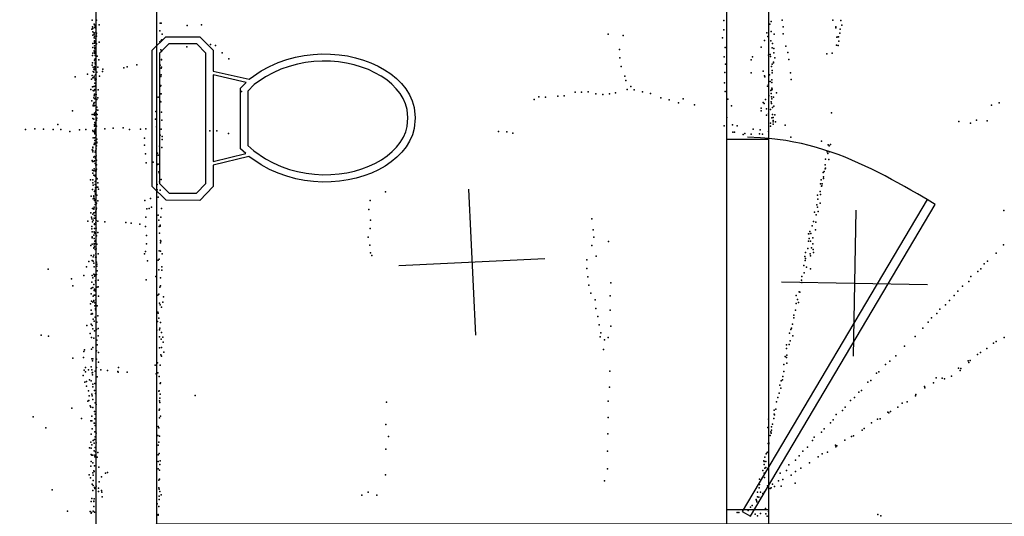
# Model space of a CAD drawing. Header units: millimetres. Extents: x -42542 to 45243, y -38526 to 67765.
# Tile 50 of 71: x -9252 to -6556, y 12898 to 14259. Entities that reach past the tile are written whole.
import ezdxf

# ---------------------------------------------------------------- set-up
doc = ezdxf.new("R2010")
doc.units = ezdxf.units.MM
for name, color, linetype in [('DOORS', 7, 'Continuous'), ('OBJECTS', 8, 'Continuous'), ('P', 9, 'Continuous'), ('PANOS', 10, 'Continuous'), ('ROOMS', 1, 'Continuous'), ('STRUCTS', 4, 'Continuous'), ('WALLS', 3, 'Continuous')]:
    doc.layers.add(name, color=color, linetype=linetype)

# ---------------------------------------------------------------- blocks, each defined once
blk = doc.blocks.new('Toilet_49')
for points in [[(-225.3, 322.7), (-187.7, 360.3)], [(-187.7, 360.3), (186.3, 360.3)], [(186.3, 360.3), (223, 323.6)], [(-179.4, 340.3), (-205.3, 314.4)], [(178, 340.3), (-179.4, 340.3)], [(203, 315.4), (178, 340.3)], [(223, 323.6), (223, 230.5)], [(-225.4, 230.4), (-225.3, 322.7)], [(-205.3, 314.4), (-205.4, 238.9)], [(203, 238.8), (203, 315.4)], [(-187.6, 193.9), (-225.4, 230.4)], [(-205.4, 238.9), (-179.5, 213.9)], [(178.1, 213.9), (203, 238.8)], [(223, 230.5), (186.4, 193.9)], [(-129.4, 193.9), (-187.6, 193.9)], [(-179.5, 213.9), (-126.8, 213.9)], [(-104.9, 95.7), (-129.4, 193.9)], [(-126.8, 213.9), (125.8, 214)], [(118.4, 194), (-119.1, 193.9)], [(-119.1, 193.9), (-96.9, 104.7)], [(97.9, 103.3), (118.4, 194)], [(128.6, 194), (106.3, 95.3)], [(125.8, 214), (178.1, 213.9)], [(186.4, 193.9), (128.6, 194)], [(-96.9, 104.7), (-84.3, 119.2)], [(-84.3, 119.2), (82, 119.2)], [(82, 119.2), (97.9, 103.3)], [(0.5, -359.8), (-28.3, -356.8), (-46.1, -351.7), (-63, -344.2), (-78.8, -334.4), (-93.7, -322.7), (-107.4, -309.2), (-120, -293.9), (-131.4, -277.2), (-141.7, -259.1), (-150.6, -239.7), (-158.3, -219.2), (-164.6, -197.8), (-169.5, -175.5), (-172.9, -152.6), (-174.9, -129.1), (-175.2, -105.2), (-173.9, -81), (-170.9, -56.7), (-166.1, -32.4), (-159.5, -8.2), (-151, 15.7), (-140.6, 39.1), (-128, 62.1), (-104.9, 95.7)], [(-90, 82.1), (-111.5, 50.8), (-123, 29.5), (-132.7, 7.5), (-140.6, -14.9), (-146.8, -37.6), (-151.2, -60.5), (-154, -83.4), (-155.2, -106.2), (-154.9, -128.8), (-153, -150.9), (-149.7, -172.5), (-145.1, -193.5), (-139.1, -213.6), (-131.9, -232.7), (-123.5, -250.6), (-114, -267.3), (-103.5, -282.6), (-92, -296.4), (-79.7, -308.4), (-66.5, -318.7), (-52.6, -327.1), (-38, -333.4), (-22.8, -337.6), (0.4, -339.7)], [(-75.1, 99.2), (-90, 82.1)], [(73.8, 99.2), (-75.1, 99.2)], [(0.4, -339.7), (23.7, -337.3), (38.9, -332.9), (53.5, -326.4), (67.4, -317.9), (80.5, -307.5), (92.9, -295.3), (104.4, -281.4), (114.8, -266), (124.3, -249.3), (132.7, -231.2), (139.8, -212.1), (145.8, -192), (150.4, -171.1), (153.7, -149.5), (155.5, -127.4), (155.9, -105), (154.7, -82.3), (152, -59.5), (147.6, -36.8), (141.5, -14.2), (133.7, 8), (124.1, 29.7), (112.8, 50.6), (91.7, 81.2)], [(106.3, 95.3), (129.3, 62), (141.7, 39.2), (152, 16.1), (160.4, -7.6), (166.9, -31.5), (171.6, -55.7), (174.6, -79.9), (175.9, -103.9), (175.5, -127.7), (173.6, -151.2), (170.2, -174.1), (165.3, -196.3), (159, -217.7), (151.4, -238.2), (142.5, -257.6), (132.3, -275.8), (120.9, -292.7), (108.3, -308), (94.6, -321.7), (79.9, -333.5), (64, -343.4), (47.2, -351.1), (29.4, -356.5), (0.5, -359.8)], [(91.7, 81.2), (73.8, 99.2)]]:
    blk.add_lwpolyline(points)
blk = doc.blocks.new('1-Standard_3D')
for points in [[(-403.982, 5.64828), (253.382, 394.931), (263.573, 377.722), (-393.791, -11.5606), (-403.982, 5.64828)], [(263.573, 377.722), (275.367, 357.142), (283.15, 343.495), (290.844, 329.879), (298.429, 316.269), (305.882, 302.642), (313.184, 288.973), (320.313, 275.239), (327.249, 261.416), (333.971, 247.479), (340.456, 233.405), (346.686, 219.17), (352.638, 204.75), (358.291, 190.121), (363.626, 175.258), (368.62, 160.139), (373.253, 144.738), (377.503, 129.032), (381.351, 112.998), (384.774, 96.6102), (387.752, 79.8457), (390.265, 62.6802), (392.29, 45.0899), (393.807, 27.0508), (395.085, -0.90191)]]:
    blk.add_lwpolyline(points)

msp = doc.modelspace()

# ---------------------------------------------------------------- linework, layer by layer
at = {"layer": 'DOORS'}
msp.add_lwpolyline([(-7315.2, 12915.6), (-7315.2, 13931.6), (-7200.9, 13931.6), (-7200.9, 12915.6), (-7315.2, 12915.6)], dxfattribs=at)
at = {"layer": 'P'}
for p in [(-9053, 14258), (-9052, 14239), (-9051, 14235), (-9048, 14247), (-9047, 14245), (-9047, 14238), (-9044, 14241), (-9043, 14236), (-9041, 14258), (-9034, 14245), (-8867, 14249), (-8864, 14249), (-8793, 14243), (-8754, 14245), (-7324, 14257), (-7198, 14247), (-7194, 14254), (-7164, 14258), (-7161, 14239), (-7025, 14258), (-7017, 14239), (-7017, 14237), (-7003, 14257), (-7001, 14244), (-9054, 14233), (-9052, 14234), (-9051, 14226), (-9051, 14217), (-9048, 14223), (-9048, 14219), (-9048, 14209), (-9047, 14214), (-9043, 14225), (-9042, 14222), (-9042, 14219), (-9041, 14222), (-9041, 14214), (-8868, 14228), (-8861, 14219), (-7640, 14219), (-7599, 14216), (-7327, 14209), (-7324, 14231), (-7206, 14223), (-7203, 14213), (-7194, 14227), (-7186, 14219), (-7161, 14220), (-7014, 14211), (-7011, 14212), (-7010, 14212), (-7006, 14222), (-7005, 14233), (-9051, 14194), (-9051, 14183), (-9047, 14201), (-9047, 14198), (-9047, 14195), (-9047, 14187), (-9046, 14182), (-9046, 14182), (-9045, 14181), (-9044, 14207), (-9044, 14197), (-9043, 14181), (-9041, 14193), (-9034, 14197), (-8868, 14198), (-8864, 14202), (-8862, 14204), (-8794, 14185), (-8729, 14191), (-8715, 14188), (-7320, 14183), (-7221, 14184), (-7212, 14202), (-7195, 14201), (-7191, 14182), (-7190, 14194), (-7154, 14186), (-7015, 14189), (-7011, 14188), (-7009, 14200), (-9052, 14161), (-9051, 14167), (-9048, 14174), (-9047, 14170), (-9046, 14179), (-9046, 14173), (-9046, 14166), (-9045, 14161), (-9039, 14159), (-8865, 14176), (-8863, 14172), (-8697, 14168), (-7609, 14177), (-7608, 14154), (-7323, 14157), (-7245, 14157), (-7201, 14162), (-7197, 14164), (-7196, 14158), (-7187, 14180), (-7187, 14168), (-7184, 14154), (-7148, 14169), (-7042, 14165), (-7027, 14167), (-9053, 14134), (-9052, 14141), (-9050, 14129), (-9047, 14148), (-9047, 14148), (-9046, 14131), (-9046, 14129), (-9045, 14152), (-9045, 14143), (-9045, 14138), (-9044, 14137), (-9044, 14129), (-9043, 14151), (-9038, 14129), (-9035, 14149), (-8966, 14127), (-8957, 14130), (-8931, 14135), (-8867, 14134), (-8863, 14150), (-8863, 14149), (-8863, 14129), (-8679, 14152), (-7605, 14131), (-7319, 14137), (-7249, 14149), (-7193, 14131), (-7191, 14137), (-7188, 14143), (-7188, 14141), (-7146, 14150), (-9100, 14102), (-9066, 14110), (-9053, 14106), (-9051, 14100), (-9050, 14117), (-9049, 14123), (-9049, 14115), (-9049, 14101), (-9048, 14104), (-9047, 14123), (-9046, 14124), (-9046, 14122), (-9044, 14108), (-9040, 14115), (-9033, 14104), (-9025, 14117), (-9024, 14123), (-8865, 14103), (-8864, 14126), (-8864, 14108), (-7595, 14104), (-7321, 14114), (-7249, 14113), (-7216, 14118), (-7212, 14105), (-7211, 14102), (-7199, 14108), (-7191, 14120), (-7191, 14113), (-7141, 14113), (-9055, 14096), (-9052, 14075), (-9049, 14076), (-9046, 14085), (-9045, 14098), (-9045, 14096), (-9045, 14093), (-9045, 14076), (-9044, 14097), (-9044, 14079), (-9043, 14078), (-9042, 14096), (-8866, 14077), (-8865, 14079), (-7592, 14092), (-7578, 14076), (-7322, 14086), (-7204, 14077), (-7201, 14081), (-7197, 14090), (-7192, 14094), (-7192, 14087), (-7139, 14095), (-9057, 14068), (-9050, 14065), (-9049, 14064), (-9048, 14050), (-9047, 14055), (-9047, 14053), (-9046, 14068), (-9046, 14067), (-9043, 14053), (-9043, 14047), (-9042, 14054), (-9037, 14067), (-8872, 14047), (-8866, 14056), (-8864, 14056), (-8644, 14062), (-7830, 14048), (-7812, 14047), (-7778, 14049), (-7761, 14050), (-7731, 14060), (-7713, 14060), (-7695, 14061), (-7674, 14056), (-7655, 14054), (-7637, 14056), (-7620, 14059), (-7588, 14068), (-7569, 14067), (-7546, 14061), (-7524, 14057), (-7320, 14062), (-7200, 14051), (-7200, 14050), (-7195, 14065), (-7194, 14057), (-7193, 14067), (-7193, 14048), (-7192, 14071), (-7192, 14067), (-7191, 14069), (-7188, 14047), (-7179, 14059), (-9054, 14037), (-9050, 14025), (-9050, 14023), (-9049, 14045), (-9049, 14029), (-9048, 14032), (-9048, 14024), (-9048, 14023), (-9047, 14024), (-9046, 14042), (-9043, 14033), (-9042, 14040), (-9040, 14040), (-9040, 14019), (-9038, 14045), (-8866, 14035), (-8865, 14034), (-7843, 14040), (-7496, 14045), (-7473, 14039), (-7448, 14031), (-7435, 14042), (-7404, 14026), (-7313, 14041), (-7303, 14023), (-7216, 14032), (-7213, 14029), (-7210, 14040), (-7194, 14034), (-7193, 14029), (-7192, 14042), (-7187, 14022), (-6591, 14025), (-6570, 14031), (-9107, 14009), (-9053, 13999), (-9049, 13999), (-9047, 14003), (-9047, 13997), (-9045, 14004), (-9045, 13998), (-9043, 14007), (-9042, 14002), (-9041, 14012), (-9039, 13999), (-9038, 14011), (-8879, 14007), (-8863, 14006), (-7221, 14017), (-7221, 14009), (-7207, 14015), (-7207, 13997), (-7201, 14001), (-7196, 14013), (-7190, 14018), (-7190, 13999), (-7184, 13998), (-7029, 14004), (-9147, 13972), (-9051, 13988), (-9049, 13986), (-9047, 13972), (-9047, 13967), (-9046, 13977), (-9045, 13970), (-9044, 13973), (-9044, 13968), (-9042, 13986), (-9041, 13984), (-9041, 13967), (-9040, 13989), (-8880, 13986), (-8877, 13965), (-8862, 13984), (-7323, 13968), (-7315, 13991), (-7300, 13971), (-7287, 13968), (-7196, 13975), (-7196, 13967), (-7192, 13990), (-7189, 13991), (-7189, 13983), (-7189, 13979), (-7189, 13973), (-7182, 13979), (-7156, 13970), (-6680, 13980), (-6648, 13975), (-6632, 13984), (-6603, 13982), (-9236, 13958), (-9210, 13960), (-9186, 13959), (-9160, 13958), (-9139, 13958), (-9114, 13953), (-9088, 13957), (-9070, 13958), (-9051, 13955), (-9050, 13953), (-9047, 13952), (-9046, 13956), (-9046, 13948), (-9046, 13946), (-9045, 13956), (-9045, 13946), (-9044, 13960), (-9044, 13954), (-9044, 13946), (-9042, 13943), (-9018, 13960), (-8996, 13962), (-8968, 13963), (-8951, 13958), (-8921, 13959), (-8906, 13960), (-8867, 13943), (-8864, 13959), (-8861, 13939), (-8731, 13954), (-8712, 13954), (-8680, 13947), (-7941, 13953), (-7918, 13952), (-7901, 13948), (-7299, 13951), (-7294, 13951), (-7271, 13944), (-7266, 13947), (-7249, 13945), (-7243, 13959), (-7226, 13946), (-7224, 13957), (-7218, 13945), (-7201, 13953), (-9050, 13935), (-9048, 13917), (-9047, 13935), (-9047, 13921), (-9047, 13918), (-9046, 13928), (-9046, 13921), (-9043, 13937), (-9043, 13929), (-9041, 13931), (-9041, 13913), (-9040, 13932), (-9040, 13923), (-9040, 13922), (-8910, 13934), (-8910, 13915), (-8869, 13912), (-8861, 13931), (-7140, 13937), (-7056, 13926), (-7038, 13916), (-7035, 13913), (-7032, 13917), (-9053, 13902), (-9051, 13910), (-9051, 13908), (-9051, 13901), (-9051, 13897), (-9047, 13884), (-9045, 13896), (-9044, 13900), (-9043, 13901), (-9042, 13905), (-9042, 13886), (-8907, 13891), (-8874, 13893), (-8872, 13888), (-8862, 13909), (-7041, 13897), (-7039, 13892), (-7035, 13897), (-9053, 13873), (-9052, 13870), (-9049, 13882), (-9049, 13870), (-9047, 13872), (-9045, 13865), (-9044, 13883), (-9044, 13879), (-9043, 13860), (-9041, 13874), (-9041, 13861), (-8905, 13867), (-8886, 13869), (-8876, 13860), (-8874, 13863), (-8872, 13863), (-7046, 13861), (-7045, 13877), (-7036, 13876), (-9052, 13847), (-9051, 13838), (-9049, 13845), (-9049, 13833), (-9048, 13850), (-9046, 13832), (-9045, 13830), (-9044, 13847), (-9044, 13844), (-9044, 13833), (-9043, 13843), (-9042, 13845), (-9041, 13849), (-8871, 13842), (-8870, 13839), (-7052, 13840), (-7049, 13843), (-7046, 13850), (-7045, 13852), (-9058, 13820), (-9051, 13820), (-9051, 13812), (-9050, 13806), (-9045, 13816), (-9045, 13807), (-9043, 13817), (-9041, 13825), (-9039, 13823), (-9038, 13812), (-8875, 13807), (-8869, 13815), (-8864, 13821), (-7059, 13809), (-7057, 13820), (-7056, 13803), (-7055, 13804), (-7054, 13809), (-7051, 13828), (-7051, 13824), (-9052, 13794), (-9049, 13776), (-9047, 13788), (-9045, 13792), (-9044, 13798), (-9044, 13784), (-9044, 13781), (-9044, 13780), (-9040, 13800), (-9040, 13778), (-9038, 13800), (-9036, 13795), (-8875, 13793), (-8867, 13792), (-8250, 13787), (-7067, 13778), (-7060, 13788), (-7059, 13780), (-9056, 13775), (-9050, 13768), (-9049, 13774), (-9048, 13769), (-9047, 13764), (-9045, 13766), (-9045, 13753), (-9044, 13759), (-9042, 13754), (-9041, 13756), (-9038, 13763), (-8909, 13764), (-8893, 13769), (-8872, 13773), (-8292, 13764), (-7069, 13752), (-7066, 13767), (-7060, 13756), (-9057, 13730), (-9052, 13742), (-9051, 13726), (-9049, 13742), (-9049, 13740), (-9049, 13730), (-9048, 13745), (-9047, 13722), (-9045, 13731), (-9043, 13734), (-9042, 13739), (-9041, 13743), (-8903, 13741), (-8897, 13742), (-8891, 13745), (-8872, 13723), (-8863, 13742), (-8296, 13739), (-7075, 13732), (-7071, 13724), (-7067, 13745), (-7065, 13733), (-6557, 13736), (-9065, 13707), (-9055, 13718), (-9054, 13713), (-9052, 13705), (-9050, 13710), (-9048, 13715), (-9047, 13700), (-9047, 13698), (-9044, 13714), (-9043, 13718), (-9043, 13703), (-9043, 13700), (-9042, 13709), (-9038, 13707), (-9018, 13705), (-8961, 13703), (-8946, 13701), (-8923, 13699), (-8906, 13718), (-8871, 13710), (-8867, 13696), (-8865, 13718), (-8291, 13710), (-7685, 13713), (-7078, 13706), (-7072, 13704), (-9054, 13692), (-9054, 13686), (-9053, 13678), (-9049, 13669), (-9048, 13678), (-9047, 13687), (-9047, 13675), (-9046, 13675), (-9046, 13675), (-9045, 13673), (-9042, 13688), (-9038, 13676), (-8907, 13692), (-8904, 13668), (-8870, 13692), (-8869, 13674), (-8869, 13674), (-8867, 13693), (-8292, 13687), (-7681, 13683), (-7092, 13672), (-7091, 13672), (-7088, 13679), (-7085, 13673), (-7082, 13694), (-7073, 13683), (-9053, 13664), (-9053, 13661), (-9053, 13644), (-9048, 13659), (-9048, 13646), (-9048, 13642), (-9046, 13652), (-9044, 13654), (-9044, 13646), (-9041, 13667), (-9040, 13644), (-8904, 13645), (-8866, 13654), (-8866, 13648), (-8865, 13652), (-8297, 13663), (-8293, 13641), (-7680, 13663), (-7639, 13651), (-7092, 13652), (-7090, 13659), (-7086, 13652), (-7080, 13661), (-7080, 13645), (-6558, 13642), (-9057, 13640), (-9049, 13634), (-9049, 13633), (-9049, 13614), (-9047, 13637), (-9045, 13629), (-9043, 13617), (-9042, 13631), (-9037, 13617), (-8910, 13617), (-8907, 13624), (-8870, 13626), (-8866, 13625), (-8861, 13617), (-8291, 13620), (-7685, 13640), (-7100, 13621), (-7094, 13632), (-7087, 13617), (-7084, 13634), (-7079, 13629), (-7078, 13621), (-6578, 13619), (-9062, 13596), (-9056, 13613), (-9053, 13599), (-9050, 13609), (-9050, 13597), (-9049, 13592), (-9044, 13608), (-9042, 13608), (-9041, 13595), (-9040, 13589), (-8902, 13598), (-8872, 13600), (-8870, 13603), (-8287, 13613), (-7699, 13601), (-7673, 13611), (-7102, 13610), (-7101, 13599), (-7100, 13605), (-7086, 13612), (-6611, 13590), (-6602, 13597), (-9174, 13575), (-9069, 13582), (-9049, 13562), (-9048, 13582), (-9041, 13561), (-9040, 13584), (-9039, 13571), (-8871, 13574), (-8862, 13582), (-8862, 13573), (-7699, 13577), (-7105, 13585), (-7104, 13565), (-7097, 13581), (-7086, 13576), (-6628, 13569), (-6620, 13576), (-9110, 13549), (-9076, 13558), (-9054, 13540), (-9053, 13558), (-9051, 13552), (-9047, 13556), (-9045, 13560), (-9044, 13543), (-9043, 13538), (-9037, 13545), (-8905, 13546), (-8879, 13555), (-8866, 13552), (-7696, 13554), (-7633, 13538), (-7111, 13545), (-7110, 13555), (-7110, 13539), (-6653, 13542), (-6647, 13555), (-9106, 13530), (-9056, 13522), (-9056, 13508), (-9055, 13523), (-9051, 13525), (-9049, 13533), (-9048, 13517), (-9047, 13521), (-9045, 13517), (-9044, 13515), (-9040, 13526), (-9037, 13527), (-8871, 13507), (-8868, 13526), (-8866, 13530), (-7693, 13532), (-7688, 13510), (-7117, 13513), (-7116, 13512), (-6683, 13515), (-6670, 13529), (-9058, 13480), (-9055, 13488), (-9051, 13485), (-9050, 13501), (-9049, 13490), (-9049, 13488), (-9048, 13504), (-9046, 13483), (-9045, 13504), (-9043, 13491), (-9036, 13501), (-8873, 13504), (-8869, 13482), (-8860, 13485), (-8858, 13500), (-7676, 13491), (-7635, 13502), (-7126, 13503), (-7126, 13481), (-7122, 13492), (-7119, 13484), (-6706, 13490), (-6693, 13503), (-9056, 13463), (-9053, 13454), (-9052, 13453), (-9046, 13475), (-9044, 13468), (-9044, 13464), (-9043, 13478), (-9039, 13475), (-8873, 13458), (-8872, 13455), (-8867, 13478), (-8863, 13471), (-7674, 13468), (-7635, 13463), (-7127, 13463), (-6740, 13454), (-6732, 13466), (-6717, 13478), (-9056, 13452), (-9050, 13438), (-9048, 13433), (-9045, 13444), (-9043, 13443), (-9040, 13430), (-9038, 13448), (-8874, 13432), (-8871, 13441), (-8866, 13429), (-7669, 13446), (-7132, 13449), (-7132, 13442), (-6764, 13430), (-6755, 13442), (-9068, 13421), (-9059, 13399), (-9056, 13425), (-9053, 13421), (-9051, 13412), (-9047, 13406), (-9041, 13410), (-9037, 13413), (-8876, 13408), (-8869, 13409), (-8868, 13414), (-8863, 13402), (-7665, 13423), (-7660, 13401), (-7633, 13419), (-7144, 13400), (-7140, 13410), (-7138, 13414), (-7136, 13425), (-6779, 13414), (-9193, 13395), (-9173, 13392), (-9055, 13388), (-9049, 13386), (-9040, 13381), (-9037, 13393), (-8869, 13390), (-8864, 13384), (-8860, 13389), (-8859, 13375), (-7662, 13390), (-7650, 13382), (-7640, 13388), (-7142, 13379), (-7135, 13393), (-6800, 13391), (-6585, 13373), (-6578, 13377), (-6556, 13388), (-9076, 13350), (-9074, 13354), (-9055, 13356), (-9051, 13361), (-9041, 13352), (-9039, 13368), (-9036, 13347), (-8869, 13360), (-8863, 13361), (-8857, 13348), (-7653, 13355), (-7152, 13368), (-7152, 13358), (-7145, 13369), (-6829, 13364), (-6621, 13347), (-6604, 13358), (-9106, 13332), (-9077, 13333), (-9054, 13330), (-9052, 13324), (-9051, 13330), (-9041, 13329), (-9036, 13321), (-8874, 13319), (-8865, 13341), (-8863, 13337), (-7156, 13336), (-7152, 13333), (-7151, 13340), (-7151, 13318), (-6869, 13323), (-6853, 13338), (-6655, 13324), (-6653, 13320), (-6649, 13325), (-6629, 13342), (-9075, 13299), (-9071, 13306), (-9071, 13294), (-9063, 13300), (-9056, 13308), (-9054, 13300), (-9053, 13291), (-9052, 13292), (-9045, 13296), (-9041, 13306), (-9029, 13300), (-9011, 13298), (-8983, 13295), (-8982, 13293), (-8981, 13306), (-8957, 13293), (-8881, 13312), (-8873, 13291), (-8867, 13312), (-7636, 13296), (-7159, 13314), (-7159, 13295), (-6899, 13294), (-6881, 13314), (-6681, 13304), (-6677, 13298), (-6675, 13303), (-9078, 13284), (-9073, 13266), (-9069, 13268), (-9060, 13272), (-9056, 13269), (-9052, 13286), (-9039, 13280), (-8878, 13289), (-8870, 13281), (-8866, 13264), (-7167, 13269), (-7163, 13272), (-7162, 13281), (-6929, 13266), (-6921, 13270), (-6906, 13290), (-6750, 13264), (-6742, 13278), (-6726, 13277), (-6719, 13275), (-6700, 13282), (-9069, 13255), (-9063, 13242), (-9051, 13260), (-9051, 13253), (-9047, 13243), (-9046, 13262), (-8871, 13241), (-8870, 13242), (-8867, 13262), (-7637, 13252), (-7170, 13258), (-7168, 13249), (-6954, 13238), (-6947, 13243), (-6774, 13254), (-6773, 13250), (-9065, 13214), (-9062, 13216), (-9061, 13228), (-9054, 13233), (-9053, 13228), (-9051, 13218), (-9044, 13235), (-8869, 13215), (-8868, 13222), (-8868, 13210), (-8867, 13233), (-8771, 13229), (-8247, 13211), (-7640, 13214), (-7179, 13212), (-7176, 13224), (-7172, 13236), (-6977, 13216), (-6966, 13224), (-6822, 13212), (-6799, 13228), (-6798, 13232), (-9109, 13195), (-9059, 13201), (-9057, 13197), (-9051, 13196), (-9047, 13185), (-9045, 13209), (-9042, 13205), (-8870, 13189), (-8869, 13192), (-7186, 13189), (-7181, 13192), (-6999, 13188), (-6991, 13197), (-6875, 13184), (-6867, 13185), (-6847, 13197), (-6835, 13208), (-9215, 13171), (-9082, 13166), (-9057, 13160), (-9054, 13173), (-9054, 13160), (-9046, 13165), (-9045, 13178), (-8869, 13168), (-8866, 13173), (-7640, 13169), (-7201, 13164), (-7187, 13166), (-7186, 13178), (-7185, 13176), (-7024, 13163), (-7016, 13177), (-6903, 13164), (-6896, 13165), (-6872, 13182), (-9180, 13141), (-9053, 13138), (-9048, 13153), (-9047, 13153), (-9046, 13130), (-9045, 13147), (-8872, 13144), (-8871, 13141), (-8249, 13150), (-7203, 13142), (-7195, 13130), (-7193, 13143), (-7193, 13134), (-7190, 13151), (-7056, 13129), (-7049, 13138), (-7032, 13154), (-6945, 13134), (-6939, 13139), (-6919, 13154), (-9056, 13123), (-9050, 13106), (-9047, 13109), (-9045, 13116), (-9042, 13126), (-8873, 13120), (-8869, 13118), (-8242, 13117), (-7641, 13124), (-7197, 13120), (-7194, 13126), (-7081, 13106), (-7076, 13115), (-6992, 13107), (-6974, 13117), (-6969, 13119), (-9060, 13086), (-9057, 13101), (-9056, 13085), (-9054, 13094), (-9048, 13099), (-9048, 13078), (-9045, 13087), (-9044, 13075), (-9042, 13100), (-8872, 13093), (-8871, 13101), (-8249, 13082), (-7642, 13077), (-7202, 13098), (-7200, 13100), (-7200, 13097), (-7107, 13077), (-7095, 13088), (-7018, 13093), (-7017, 13089), (-7014, 13091), (-9056, 13068), (-9056, 13048), (-9054, 13066), (-9051, 13066), (-9046, 13066), (-9046, 13061), (-9039, 13060), (-9038, 13073), (-8872, 13067), (-8872, 13048), (-8870, 13070), (-8867, 13050), (-7214, 13050), (-7213, 13048), (-7211, 13060), (-7209, 13048), (-7208, 13069), (-7205, 13073), (-7203, 13074), (-7127, 13052), (-7117, 13064), (-7065, 13061), (-7054, 13069), (-7040, 13074), (-9057, 13036), (-9051, 13045), (-9049, 13023), (-9048, 13021), (-9047, 13037), (-9035, 13033), (-8872, 13028), (-8869, 13025), (-8868, 13040), (-7642, 13028), (-7217, 13024), (-7213, 13040), (-7211, 13030), (-7209, 13032), (-7152, 13024), (-7146, 13039), (-7127, 13021), (-7113, 13030), (-7089, 13045), (-9061, 13012), (-9058, 13004), (-9051, 13017), (-9050, 13011), (-9050, 12996), (-9028, 13006), (-9017, 13016), (-9011, 13018), (-8871, 12997), (-8869, 13000), (-8250, 13012), (-7650, 12995), (-7226, 13000), (-7213, 13016), (-7212, 13005), (-7174, 12995), (-7169, 13016), (-7162, 12999), (-7139, 13011), (-9163, 12971), (-9053, 12986), (-9051, 12969), (-9050, 12983), (-9047, 12977), (-9046, 12974), (-9042, 12981), (-9036, 12975), (-9034, 12993), (-9028, 12969), (-8871, 12976), (-8870, 12973), (-7227, 12976), (-7226, 12985), (-7204, 12982), (-7197, 12974), (-7194, 12976), (-7190, 12986), (-7185, 12980), (-7167, 12981), (-7128, 12989), (-9054, 12947), (-9048, 12946), (-9036, 12966), (-9027, 12964), (-9026, 12952), (-8870, 12953), (-8870, 12944), (-8868, 12966), (-8864, 12957), (-8315, 12956), (-8297, 12964), (-8274, 12956), (-7235, 12944), (-7234, 12942), (-7231, 12964), (-7231, 12952), (-7228, 12951), (-7223, 12964), (-7221, 12950), (-7217, 12961), (-7212, 12965), (-9056, 12939), (-9049, 12940), (-9049, 12939), (-9049, 12925), (-8875, 12932), (-8871, 12925), (-7257, 12914), (-7251, 12923), (-7246, 12928), (-7233, 12938), (-7210, 12920), (-9121, 12912), (-9059, 12911), (-9056, 12907), (-9055, 12909), (-9050, 12912), (-9047, 12910), (-8872, 12903), (-8872, 12901), (-7287, 12909), (-7283, 12909), (-7238, 12904), (-7231, 12900), (-7223, 12906), (-7209, 12905), (-7205, 12899), (-7201, 12911), (-6902, 12903), (-6894, 12900)]:
    msp.add_point(p, dxfattribs=at)
at = {"layer": 'PANOS'}
for points in [[(-8022.8, 13794.2), (-8003.9, 13394.6)], [(-6962, 13737.1), (-6969.7, 13337.2)], [(-7813.6, 13603.9), (-8213.1, 13584.9)], [(-7165.8, 13541), (-6765.9, 13533.3)]]:
    msp.add_lwpolyline(points, dxfattribs=at)
at = {"layer": 'ROOMS'}
msp.add_lwpolyline([(-8877.3, 12877.8), (-5302.2, 12877.8), (-5302.2, 13995.4), (-5302.2, 15354.3), (-5486.4, 15354.3), (-8877.3, 15354.3), (-8877.3, 12877.8)], close=True, dxfattribs=at)
msp.add_lwpolyline([(-12280.9, 12852.4), (-9042.4, 12852.4), (-9042.4, 15290.8), (-9366.2, 15290.8)], dxfattribs=at)
at = {"layer": 'STRUCTS'}
msp.add_lwpolyline([(-7315.2, 12738.1), (-7315.2, 15411.5), (-7258.1, 15411.5), (-7200.9, 15411.5), (-7200.9, 12738.1), (-7258.1, 12738.1), (-7315.2, 12738.1)], dxfattribs=at)
at = {"layer": 'WALLS'}
msp.add_lwpolyline([(-9042.4, 12852.4), (-9042.4, 15290.8), (-8959.9, 15411.5), (-8877.3, 15354.3), (-8877.3, 12877.8), (-8959.9, 12731.8), (-9042.4, 12852.4)], dxfattribs=at)

# ---------------------------------------------------------------- block references
at = {"layer": 'DOORS', "xscale": 1.3, "yscale": -1.3, "rotation": 90}
msp.add_blockref('1-Standard_3D', (-7258, 13423.6), dxfattribs=at)
at = {"layer": 'OBJECTS', "rotation": 90}
msp.add_blockref('Toilet_49', (-8528.1, 13989.4), dxfattribs=at)

doc.saveas('drawing.dxf')
